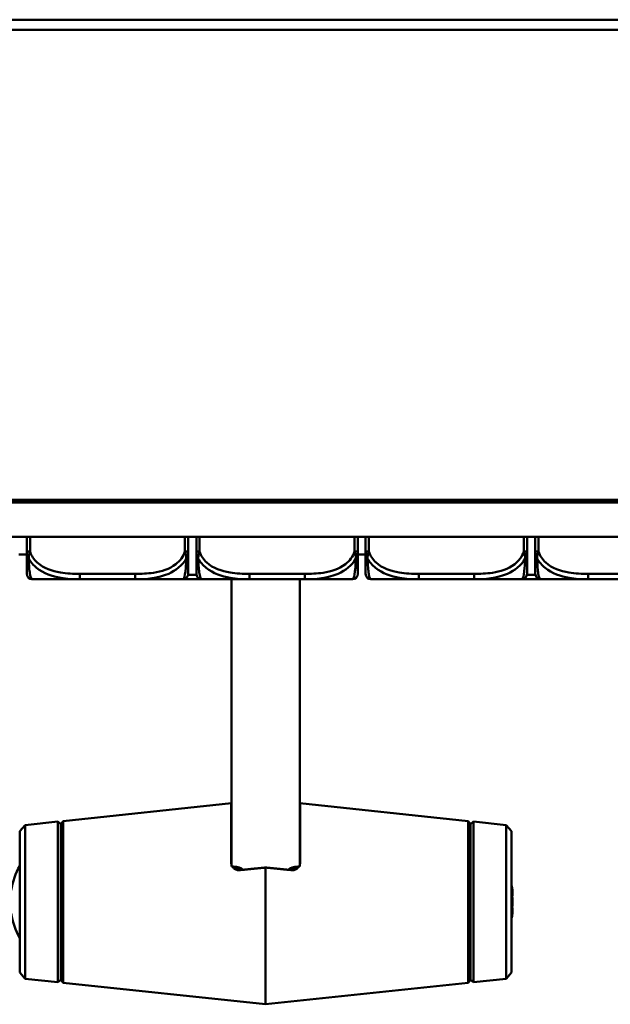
# Model space of a CAD drawing. Header units: inches. Extents: x 9.4 to 55.3, y 0.3 to 33.1.
# Tile 154 of 173: x 36 to 38.1, y 24.2 to 27.8. Entities that reach past the tile are written whole.
import ezdxf

# ---------------------------------------------------------------- set-up
doc = ezdxf.new("R2010")
doc.units = ezdxf.units.IN
doc.header["$MEASUREMENT"] = 0
doc.layers.add('Visible Edges(ANSI)', color=7, linetype='Continuous', lineweight=50)
doc.layers.add('Visible Tangent Edges(ANSI)', color=7, linetype='Continuous', lineweight=50)

msp = doc.modelspace()

# ---------------------------------------------------------------- linework, layer by layer
at = {"layer": 'Visible Edges(ANSI)'}
for p, q in [((13.6744, 26.0451), (41.7708, 26.0451)), ((41.4726, 26.0552), (13.9726, 26.0552)), ((41.4726, 26.0546), (13.9726, 26.0546)), ((41.7708, 25.9201), (13.6744, 25.9201)), ((35.9813, 25.9201), (35.9813, 25.8657)), ((36.5719, 25.8657), (36.5719, 25.9201)), ((36.6019, 25.9201), (36.6019, 25.8657)), ((37.1924, 25.8657), (37.1924, 25.9201)), ((37.2214, 25.9201), (37.2214, 25.8657)), ((37.812, 25.8657), (37.812, 25.9201)), ((37.842, 25.9201), (37.842, 25.8657)), ((35.9523, 25.8551), (35.9813, 25.8551)), ((37.1924, 25.8551), (37.2214, 25.8551)), ((36.001, 25.7646), (36.1755, 25.7646)), ((36.1755, 25.7646), (36.3778, 25.7646)), ((36.3778, 25.7646), (36.5522, 25.7646)), ((36.5522, 25.7646), (36.5838, 25.7646)), ((36.6216, 25.7646), (36.796, 25.7646)), ((36.7304, 24.7125), (36.7304, 25.7646)), ((36.796, 25.7646), (36.9983, 25.7646)), ((36.9804, 25.7646), (36.9804, 24.7125)), ((36.9983, 25.7646), (37.1728, 25.7646)), ((37.2411, 25.7646), (37.4156, 25.7646)), ((37.4156, 25.7646), (37.6179, 25.7646)), ((37.6179, 25.7646), (37.7923, 25.7646)), ((37.8617, 25.7646), (38.0361, 25.7646)), ((38.0361, 25.7646), (38.2384, 25.7646)), ((36.1142, 24.8794), (36.7304, 24.9451)), ((36.7294, 24.9398), (36.7294, 24.7292)), ((37.5965, 24.8794), (36.9804, 24.9451)), ((36.9814, 24.7292), (36.9814, 24.9398)), ((35.9752, 24.8646), (36.0944, 24.8773)), ((36.0944, 24.8773), (36.0944, 24.2896)), ((36.1054, 24.8684), (36.0944, 24.8773)), ((36.1054, 24.8684), (36.1142, 24.8794)), ((36.1142, 24.2875), (36.1142, 24.8794)), ((37.5965, 24.8794), (37.5965, 24.2875)), ((37.6054, 24.8684), (37.5965, 24.8794)), ((37.6054, 24.8684), (37.6163, 24.8773)), ((37.6163, 24.2896), (37.6163, 24.8773)), ((37.7355, 24.8646), (37.6163, 24.8773)), ((35.9554, 24.8424), (35.9752, 24.8646)), ((35.9554, 24.3244), (35.9554, 24.8424)), ((35.9752, 24.8646), (35.9752, 24.3023)), ((36.1054, 24.8684), (36.1054, 24.2984)), ((37.6054, 24.8684), (37.6054, 24.2984)), ((37.7355, 24.3023), (37.7355, 24.8646)), ((37.7554, 24.8424), (37.7355, 24.8646)), ((37.7554, 24.8424), (37.7554, 24.3244)), ((36.7304, 24.7125), (36.7379, 24.7125)), ((36.8554, 24.7092), (36.8554, 24.2084)), ((36.9728, 24.7125), (36.9804, 24.7125)), ((37.759, 24.6245), (37.7573, 24.6243)), ((37.7584, 24.5534), (37.7554, 24.5537)), ((37.759, 24.5424), (37.7583, 24.5425)), ((35.9554, 24.3244), (35.9752, 24.3023)), ((35.9752, 24.3023), (36.0944, 24.2896)), ((36.1054, 24.2984), (36.0944, 24.2896)), ((36.1054, 24.2984), (36.1142, 24.2875)), ((37.6054, 24.2984), (37.5965, 24.2875)), ((37.6054, 24.2984), (37.6163, 24.2896)), ((37.7355, 24.3023), (37.6163, 24.2896)), ((37.7554, 24.3244), (37.7355, 24.3023)), ((36.1142, 24.2875), (36.8554, 24.2084)), ((37.5965, 24.2875), (36.8554, 24.2084))]:
    msp.add_line(p, q, dxfattribs=at)
for centre, radius, start, end in [((36.001, 25.7843), 0.0197, 180, 270), ((36.5522, 25.7843), 0.0197, 270, 0), ((36.6216, 25.7843), 0.0197, 180, 270), ((37.1728, 25.7843), 0.0197, 270, 0), ((37.2411, 25.7843), 0.0197, 180, 270), ((37.7923, 25.7843), 0.0197, 270, 0), ((37.8617, 25.7843), 0.0197, 180, 270), ((36.1917, 24.5834), 0.2708, 150.762, 170.9829), ((37.4914, 24.5834), 0.2708, 9.1353, 12.957), ((36.1917, 24.5834), 0.2708, 189.0171, 209.238), ((37.4914, 24.5834), 0.2708, 347.043, 350.8647)]:
    msp.add_arc(centre, radius, start, end, dxfattribs=at)
for centre, major_axis, ratio, start_param, end_param in [((36.7379, 24.6888), (0.0424, 0), 0.557208, 0.543149, 1.570796), ((36.9728, 24.6888), (-0.0424, 0), 0.557208, 4.712389, 5.740142), ((37.4928, 24.5792), (0.2569, 0.0841), 0.959972, 6.171038, 6.20366), ((37.4928, 24.5914), (0.2663, -0.0469), 0.864699, 0.343574, 0.376196), ((37.7884, 24.6301), (-0.0686, 0.0038), 0.145069, 1.11308, 1.130096), ((37.4983, 24.5955), (0.233, -0.1322), 0.936063, 0.651848, 0.658613), ((37.4983, 24.5466), (0.2635, 0.0489), 0.305995, 0.106846, 0.170554), ((37.4983, 24.6181), (0.2629, -0.0519), 0.441366, 0.250388, 0.314097), ((37.7884, 24.6117), (-0.0686, -0.0115), 0.046265, 1.070261, 1.114206), ((37.4928, 24.5681), (0.2693, 0.0244), 0.266193, 6.034015, 6.066637), ((37.7884, 24.5707), (0.0686, 0.0109), 0.066941, 2.009016, 2.062571), ((37.7884, 24.5552), (-0.0686, 0.0115), 0.046265, 5.168979, 5.222534), ((37.4928, 24.5973), (0.269, -0.0271), 0.494671, 6.107996, 6.140618), ((37.4983, 24.5488), (0.2629, 0.0519), 0.441366, 5.97904, 6.032797), ((37.4983, 24.5714), (0.233, 0.1322), 0.936063, 5.567629, 5.631338), ((37.4983, 24.6008), (0.2494, -0.0981), 0.880365, 0.106175, 0.169883), ((37.7884, 24.5304), (0.0686, -0.0055), 0.13599, 2.030566, 2.038916)]:
    msp.add_ellipse(centre, major_axis=major_axis, ratio=ratio, start_param=start_param, end_param=end_param, dxfattribs=at)
for points, knots in [([(35.9813, 25.8657), (35.9813, 25.8474), (35.9813, 25.8316), (35.9813, 25.8199), (35.9813, 25.8019), (35.9813, 25.7929), (35.9813, 25.7885), (35.9813, 25.7851), (35.9813, 25.7843), (35.9813, 25.7843)], [-0.7968224, -0.7968224, -0.7968224, -0.7968224, -0.6514613, -0.6514613, -0.6514613, -0.427691, -0.427691, -0.427691, -0.2569517, -0.2569517, -0.2569517, -0.2569517]), ([(36.5719, 25.7843), (36.5719, 25.7843), (36.5719, 25.7852), (36.5719, 25.7891), (36.5719, 25.7942), (36.5719, 25.8047), (36.5719, 25.8257), (36.5719, 25.8365), (36.5719, 25.8502), (36.5719, 25.8657)], [0.2569537, 0.2569537, 0.2569537, 0.2569537, 0.4371919, 0.4371919, 0.4371919, 0.6739428, 0.6739428, 0.6739428, 0.7963818, 0.7963818, 0.7963818, 0.7963818]), ([(36.6019, 25.8657), (36.6019, 25.8474), (36.6019, 25.8316), (36.6019, 25.8199), (36.6019, 25.8019), (36.6019, 25.7929), (36.6019, 25.7885), (36.6019, 25.7851), (36.6019, 25.7843), (36.6019, 25.7843)], [-0.7968224, -0.7968224, -0.7968224, -0.7968224, -0.6514613, -0.6514613, -0.6514613, -0.427691, -0.427691, -0.427691, -0.2569517, -0.2569517, -0.2569517, -0.2569517]), ([(37.1924, 25.7843), (37.1924, 25.7843), (37.1924, 25.7852), (37.1924, 25.7891), (37.1924, 25.7942), (37.1924, 25.8047), (37.1924, 25.8257), (37.1924, 25.8365), (37.1924, 25.8502), (37.1924, 25.8657)], [0.2569537, 0.2569537, 0.2569537, 0.2569537, 0.4371919, 0.4371919, 0.4371919, 0.6739428, 0.6739428, 0.6739428, 0.7963818, 0.7963818, 0.7963818, 0.7963818]), ([(37.2214, 25.8657), (37.2214, 25.8474), (37.2214, 25.8316), (37.2214, 25.8199), (37.2214, 25.8019), (37.2214, 25.7929), (37.2214, 25.7885), (37.2214, 25.7851), (37.2214, 25.7843), (37.2214, 25.7843)], [-0.7968224, -0.7968224, -0.7968224, -0.7968224, -0.6514613, -0.6514613, -0.6514613, -0.427691, -0.427691, -0.427691, -0.2569517, -0.2569517, -0.2569517, -0.2569517]), ([(37.812, 25.7843), (37.812, 25.7843), (37.812, 25.7852), (37.812, 25.7891), (37.812, 25.7942), (37.812, 25.8047), (37.812, 25.8257), (37.812, 25.8365), (37.812, 25.8502), (37.812, 25.8657)], [0.2569537, 0.2569537, 0.2569537, 0.2569537, 0.4371919, 0.4371919, 0.4371919, 0.6739428, 0.6739428, 0.6739428, 0.7963818, 0.7963818, 0.7963818, 0.7963818]), ([(37.842, 25.8657), (37.842, 25.8474), (37.842, 25.8316), (37.842, 25.8199), (37.842, 25.8019), (37.842, 25.7929), (37.842, 25.7885), (37.842, 25.7851), (37.842, 25.7843), (37.842, 25.7843)], [-0.7968224, -0.7968224, -0.7968224, -0.7968224, -0.6514613, -0.6514613, -0.6514613, -0.427691, -0.427691, -0.427691, -0.2569517, -0.2569517, -0.2569517, -0.2569517]), ([(36.5838, 25.7646), (36.5842, 25.7646), (36.5847, 25.7646), (36.5964, 25.7646), (36.6078, 25.7646), (36.6192, 25.7647)], [-0.41611398, -0.41611398, -0.41611398, -0.41611398, -0.41276905, -0.41276905, -0.32584416, -0.32584416, -0.32584416, -0.32584416]), ([(37.7957, 25.7649), (37.797, 25.7649), (37.7983, 25.7649), (37.802, 25.7649), (37.8045, 25.7649), (37.8086, 25.7649), (37.8102, 25.7649), (37.8133, 25.7649), (37.8149, 25.7649), (37.8184, 25.7649), (37.8205, 25.7649), (37.8267, 25.7649), (37.8308, 25.7649), (37.8405, 25.7648), (37.8461, 25.7648), (37.8542, 25.7648), (37.8567, 25.7647), (37.8592, 25.7647)], [-0.2486456, -0.2486456, -0.2486456, -0.2486456, -0.2388934, -0.2388934, -0.2201881, -0.2201881, -0.2080204, -0.2080204, -0.196499, -0.196499, -0.1809939, -0.1809939, -0.149741, -0.149741, -0.1073162, -0.1073162, -0.0882529, -0.0882529, -0.0882529, -0.0882529]), ([(36.7341, 24.7125), (36.7351, 24.7108), (36.7363, 24.7092), (36.74, 24.7053), (36.7431, 24.703), (36.7501, 24.7), (36.7539, 24.6993), (36.7576, 24.6994), (36.7582, 24.6995), (36.7588, 24.6995), (36.7594, 24.6996)], [-0.07171911, -0.07171911, -0.07171911, -0.07171911, -0.05624355, -0.05624355, -0.02812177, -0.02812177, 0, 0, 0, 0.00447312, 0.00447312, 0.00447312, 0.00447312]), ([(36.9514, 24.6996), (36.952, 24.6995), (36.9525, 24.6995), (36.9568, 24.6993), (36.9607, 24.7), (36.9676, 24.703), (36.9707, 24.7053), (36.9744, 24.7092), (36.9756, 24.7108), (36.9767, 24.7125)], [0.24353071, 0.24353071, 0.24353071, 0.24353071, 0.24800386, 0.24800386, 0.27612563, 0.27612563, 0.3042474, 0.3042474, 0.31973011, 0.31973011, 0.31973011, 0.31973011]), ([(37.759, 24.6245), (37.7591, 24.6245), (37.759, 24.6249), (37.7588, 24.6263), (37.7587, 24.6274), (37.7582, 24.6301), (37.7579, 24.6317), (37.7574, 24.634), (37.7573, 24.6346), (37.7572, 24.6352)], [0.04277087, 0.04277087, 0.04277087, 0.04277087, 0.05671223, 0.05671223, 0.07082652, 0.07082652, 0.08494082, 0.08494082, 0.08976125, 0.08976125, 0.08976125, 0.08976125]), ([(37.7572, 24.6248), (37.7575, 24.6231), (37.7579, 24.6212), (37.7585, 24.6173), (37.7587, 24.6153), (37.759, 24.6117), (37.7591, 24.61), (37.759, 24.6069), (37.759, 24.6056), (37.7588, 24.6043), (37.7587, 24.604), (37.7586, 24.6038)], [0, 0, 0, 0, 0.01429788, 0.01429788, 0.02859576, 0.02859576, 0.04258156, 0.04258156, 0.05656736, 0.05656736, 0.06157061, 0.06157061, 0.06157061, 0.06157061]), ([(37.7588, 24.6139), (37.7588, 24.614), (37.7588, 24.614), (37.759, 24.6146), (37.7591, 24.6154), (37.759, 24.6178), (37.759, 24.6193), (37.7588, 24.6215), (37.7587, 24.6221), (37.7586, 24.6227)], [0.02746452, 0.02746452, 0.02746452, 0.02746452, 0.02859576, 0.02859576, 0.04258156, 0.04258156, 0.05656736, 0.05656736, 0.06157061, 0.06157061, 0.06157061, 0.06157061]), ([(37.7586, 24.5966), (37.7586, 24.5966), (37.7586, 24.5965), (37.7588, 24.5948), (37.759, 24.5928), (37.7591, 24.5889), (37.759, 24.5869), (37.7588, 24.5835), (37.7587, 24.5818), (37.7582, 24.579), (37.7579, 24.5779), (37.7574, 24.5769), (37.7573, 24.5767), (37.7572, 24.5765)], [0.02817592, 0.02817592, 0.02817592, 0.02817592, 0.02861542, 0.02861542, 0.04266381, 0.04266381, 0.0567122, 0.0567122, 0.07082649, 0.07082649, 0.08494078, 0.08494078, 0.08976122, 0.08976122, 0.08976122, 0.08976122]), ([(37.7572, 24.5516), (37.7575, 24.5524), (37.7579, 24.5531), (37.7585, 24.5535), (37.7587, 24.5534), (37.759, 24.5523), (37.7591, 24.5515), (37.759, 24.5491), (37.759, 24.5476), (37.7588, 24.5454), (37.7587, 24.5448), (37.7586, 24.5442)], [0, 0, 0, 0, 0.01429788, 0.01429788, 0.02859576, 0.02859576, 0.04258156, 0.04258156, 0.05656736, 0.05656736, 0.06157061, 0.06157061, 0.06157061, 0.06157061]), ([(37.7586, 24.5703), (37.7586, 24.5703), (37.7586, 24.5704), (37.7588, 24.5721), (37.759, 24.5741), (37.7591, 24.578), (37.759, 24.58), (37.7589, 24.5823), (37.7589, 24.5829), (37.7588, 24.5834)], [0.02817592, 0.02817592, 0.02817592, 0.02817592, 0.02861542, 0.02861542, 0.04266381, 0.04266381, 0.0567122, 0.0567122, 0.06168543, 0.06168543, 0.06168543, 0.06168543]), ([(37.7588, 24.553), (37.7588, 24.5531), (37.7588, 24.5532), (37.759, 24.5552), (37.7591, 24.5569), (37.759, 24.56), (37.759, 24.5613), (37.7588, 24.5626), (37.7587, 24.5629), (37.7586, 24.5631)], [0.02746452, 0.02746452, 0.02746452, 0.02746452, 0.02859576, 0.02859576, 0.04258156, 0.04258156, 0.05656736, 0.05656736, 0.06157061, 0.06157061, 0.06157061, 0.06157061]), ([(37.7586, 24.5413), (37.7586, 24.5413), (37.7586, 24.5413), (37.7588, 24.542), (37.759, 24.5424), (37.7591, 24.5424), (37.759, 24.542), (37.7589, 24.5411), (37.7589, 24.5408), (37.7588, 24.5404)], [0.02817701, 0.02817701, 0.02817701, 0.02817701, 0.02875644, 0.02875644, 0.04273434, 0.04273434, 0.05671223, 0.05671223, 0.06168644, 0.06168644, 0.06168644, 0.06168644])]:
    msp.add_open_spline(points, degree=3, knots=knots, dxfattribs=at)
for points in [[(36.7304, 24.9412), (36.7297, 24.9407), (36.7294, 24.9402), (36.7294, 24.9398)], [(36.9814, 24.9398), (36.9814, 24.9402), (36.981, 24.9407), (36.9804, 24.9412)], [(36.7294, 24.7292), (36.7294, 24.7266), (36.7297, 24.7239), (36.7304, 24.7212)], [(36.9804, 24.7212), (36.981, 24.7239), (36.9814, 24.7266), (36.9814, 24.7292)]]:
    msp.add_open_spline(points, degree=3, dxfattribs=at)
for points, weights in [([(36.8554, 24.7092), (36.8064, 24.7043), (36.7594, 24.6996)], [1, 1.00017958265, 1.00008723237]), ([(36.9514, 24.6996), (36.9043, 24.7043), (36.8554, 24.7092)], [1.00008725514, 1.00017966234, 1])]:
    msp.add_rational_spline(points, weights, degree=2, dxfattribs=at)
at = {"layer": 'Visible Tangent Edges(ANSI)'}
for p, q in [((13.9726, 27.8133), (41.4726, 27.8133)), ((13.9726, 27.7757), (41.4726, 27.7757)), ((35.9931, 25.8657), (35.9931, 25.9201)), ((36.5601, 25.9201), (36.5601, 25.8657)), ((36.6137, 25.8657), (36.6137, 25.9201)), ((37.1806, 25.9201), (37.1806, 25.8657)), ((37.2332, 25.8657), (37.2332, 25.9201)), ((37.8002, 25.9201), (37.8002, 25.8657)), ((37.8538, 25.8657), (37.8538, 25.9201)), ((35.9813, 25.8657), (35.9931, 25.8657)), ((36.5601, 25.8657), (36.5719, 25.8657)), ((36.6019, 25.8657), (36.6137, 25.8657)), ((37.1806, 25.8657), (37.1924, 25.8657)), ((37.2214, 25.8657), (37.2332, 25.8657)), ((37.8002, 25.8657), (37.812, 25.8657)), ((37.842, 25.8657), (37.8538, 25.8657)), ((36.1755, 25.7843), (36.1755, 25.7646)), ((36.3778, 25.7843), (36.1755, 25.7843)), ((36.3778, 25.7843), (36.3778, 25.7646)), ((36.6023, 25.7803), (36.5715, 25.7803)), ((36.796, 25.7843), (36.796, 25.7646)), ((36.9983, 25.7843), (36.796, 25.7843)), ((36.9983, 25.7843), (36.9983, 25.7646)), ((37.4156, 25.7843), (37.4156, 25.7646)), ((37.6179, 25.7843), (37.4156, 25.7843)), ((37.6179, 25.7843), (37.6179, 25.7646)), ((37.8424, 25.7803), (37.8116, 25.7803)), ((38.0361, 25.7843), (38.0361, 25.7646)), ((38.2384, 25.7843), (38.0361, 25.7843)), ((36.7422, 24.7124), (36.7624, 24.6999)), ((36.9483, 24.6999), (36.9686, 24.7124)), ((37.7572, 24.6352), (37.7554, 24.6351)), ((37.7572, 24.5516), (37.7554, 24.5517))]:
    msp.add_line(p, q, dxfattribs=at)
for points, knots in [([(35.9813, 25.8657), (35.9813, 25.8643), (35.9814, 25.8628), (35.9817, 25.86), (35.9818, 25.8587), (35.9822, 25.8565), (35.9824, 25.8557), (35.9827, 25.8543), (35.9828, 25.8538), (35.9832, 25.8522), (35.9836, 25.8511), (35.9845, 25.8483), (35.9851, 25.8466), (35.9866, 25.8434), (35.9873, 25.842), (35.9882, 25.8405)], [-0.0532704, -0.0532704, -0.0532704, -0.0532704, -0.04377373, -0.04377373, -0.03521335, -0.03521335, -0.02986312, -0.02986312, -0.02651922, -0.02651922, -0.01983142, -0.01983142, -0.00913095, -0.00913095, 0.00023197, 0.00023197, 0.00023197, 0.00023197]), ([(35.9882, 25.8405), (35.9882, 25.842), (35.9882, 25.8434), (35.9885, 25.8466), (35.9887, 25.8483), (35.9891, 25.8511), (35.9893, 25.8522), (35.9896, 25.8538), (35.9897, 25.8543), (35.99, 25.8557), (35.9903, 25.8565), (35.9908, 25.8587), (35.9912, 25.86), (35.9921, 25.8628), (35.9926, 25.8643), (35.9931, 25.8657)], [-0.00023197, -0.00023197, -0.00023197, -0.00023197, 0.00913095, 0.00913095, 0.01983142, 0.01983142, 0.02651922, 0.02651922, 0.02986312, 0.02986312, 0.03521335, 0.03521335, 0.04377373, 0.04377373, 0.0532704, 0.0532704, 0.0532704, 0.0532704]), ([(36.1755, 25.7843), (36.1518, 25.7843), (36.1278, 25.7852), (36.1045, 25.7891), (36.0738, 25.7942), (36.0429, 25.8047), (36.0196, 25.8257), (36.0076, 25.8365), (35.998, 25.8502), (35.9931, 25.8657)], [0.2569537, 0.2569537, 0.2569537, 0.2569537, 0.4371919, 0.4371919, 0.4371919, 0.6739428, 0.6739428, 0.6739428, 0.7963818, 0.7963818, 0.7963818, 0.7963818]), ([(36.5601, 25.8657), (36.5543, 25.8474), (36.5419, 25.8316), (36.5266, 25.8199), (36.5032, 25.8019), (36.4741, 25.7929), (36.445, 25.7885), (36.4228, 25.7851), (36.4002, 25.7843), (36.3778, 25.7843)], [-0.7968224, -0.7968224, -0.7968224, -0.7968224, -0.6514613, -0.6514613, -0.6514613, -0.427691, -0.427691, -0.427691, -0.2569517, -0.2569517, -0.2569517, -0.2569517]), ([(36.5601, 25.8657), (36.5606, 25.8643), (36.5611, 25.8628), (36.562, 25.86), (36.5624, 25.8587), (36.563, 25.8565), (36.5632, 25.8557), (36.5635, 25.8543), (36.5636, 25.8538), (36.5639, 25.8522), (36.5641, 25.8511), (36.5646, 25.8483), (36.5648, 25.8466), (36.565, 25.8434), (36.5651, 25.842), (36.565, 25.8405)], [-0.0532704, -0.0532704, -0.0532704, -0.0532704, -0.04377373, -0.04377373, -0.03521335, -0.03521335, -0.02986312, -0.02986312, -0.02651922, -0.02651922, -0.01983142, -0.01983142, -0.00913095, -0.00913095, 0.00023197, 0.00023197, 0.00023197, 0.00023197]), ([(36.565, 25.8405), (36.5659, 25.842), (36.5666, 25.8434), (36.5681, 25.8466), (36.5687, 25.8483), (36.5697, 25.8511), (36.57, 25.8522), (36.5704, 25.8538), (36.5705, 25.8543), (36.5708, 25.8557), (36.571, 25.8565), (36.5714, 25.8587), (36.5716, 25.86), (36.5718, 25.8628), (36.5719, 25.8643), (36.5719, 25.8657)], [-0.00023197, -0.00023197, -0.00023197, -0.00023197, 0.00913095, 0.00913095, 0.01983142, 0.01983142, 0.02651922, 0.02651922, 0.02986312, 0.02986312, 0.03521335, 0.03521335, 0.04377373, 0.04377373, 0.0532704, 0.0532704, 0.0532704, 0.0532704]), ([(36.6019, 25.8657), (36.6019, 25.8643), (36.602, 25.8628), (36.6022, 25.86), (36.6024, 25.8587), (36.6028, 25.8565), (36.6029, 25.8557), (36.6033, 25.8543), (36.6034, 25.8538), (36.6038, 25.8522), (36.6041, 25.8511), (36.605, 25.8483), (36.6057, 25.8466), (36.6071, 25.8434), (36.6079, 25.842), (36.6087, 25.8405)], [-0.0532704, -0.0532704, -0.0532704, -0.0532704, -0.04377373, -0.04377373, -0.03521335, -0.03521335, -0.02986312, -0.02986312, -0.02651922, -0.02651922, -0.01983142, -0.01983142, -0.00913095, -0.00913095, 0.00023197, 0.00023197, 0.00023197, 0.00023197]), ([(36.6087, 25.8405), (36.6087, 25.842), (36.6088, 25.8434), (36.609, 25.8466), (36.6092, 25.8483), (36.6096, 25.8511), (36.6098, 25.8522), (36.6102, 25.8538), (36.6103, 25.8543), (36.6106, 25.8557), (36.6108, 25.8565), (36.6114, 25.8587), (36.6118, 25.86), (36.6127, 25.8628), (36.6132, 25.8643), (36.6137, 25.8657)], [-0.00023197, -0.00023197, -0.00023197, -0.00023197, 0.00913095, 0.00913095, 0.01983142, 0.01983142, 0.02651922, 0.02651922, 0.02986312, 0.02986312, 0.03521335, 0.03521335, 0.04377373, 0.04377373, 0.0532704, 0.0532704, 0.0532704, 0.0532704]), ([(36.796, 25.7843), (36.7724, 25.7843), (36.7484, 25.7852), (36.725, 25.7891), (36.6943, 25.7942), (36.6634, 25.8047), (36.6402, 25.8257), (36.6282, 25.8365), (36.6186, 25.8502), (36.6137, 25.8657)], [0.2569537, 0.2569537, 0.2569537, 0.2569537, 0.4371919, 0.4371919, 0.4371919, 0.6739428, 0.6739428, 0.6739428, 0.7963818, 0.7963818, 0.7963818, 0.7963818]), ([(37.1806, 25.8657), (37.1749, 25.8474), (37.1624, 25.8316), (37.1472, 25.8199), (37.1238, 25.8019), (37.0946, 25.7929), (37.0656, 25.7885), (37.0434, 25.7851), (37.0207, 25.7843), (36.9983, 25.7843)], [-0.7968224, -0.7968224, -0.7968224, -0.7968224, -0.6514613, -0.6514613, -0.6514613, -0.427691, -0.427691, -0.427691, -0.2569517, -0.2569517, -0.2569517, -0.2569517]), ([(37.1806, 25.8657), (37.1812, 25.8643), (37.1817, 25.8628), (37.1825, 25.86), (37.1829, 25.8587), (37.1835, 25.8565), (37.1837, 25.8557), (37.184, 25.8543), (37.1842, 25.8538), (37.1845, 25.8522), (37.1847, 25.8511), (37.1851, 25.8483), (37.1853, 25.8466), (37.1856, 25.8434), (37.1856, 25.842), (37.1856, 25.8405)], [-0.0532704, -0.0532704, -0.0532704, -0.0532704, -0.04377373, -0.04377373, -0.03521335, -0.03521335, -0.02986312, -0.02986312, -0.02651922, -0.02651922, -0.01983142, -0.01983142, -0.00913095, -0.00913095, 0.00023197, 0.00023197, 0.00023197, 0.00023197]), ([(37.1856, 25.8405), (37.1864, 25.842), (37.1872, 25.8434), (37.1886, 25.8466), (37.1893, 25.8483), (37.1902, 25.8511), (37.1905, 25.8522), (37.1909, 25.8538), (37.1911, 25.8543), (37.1914, 25.8557), (37.1916, 25.8565), (37.1919, 25.8587), (37.1921, 25.86), (37.1924, 25.8628), (37.1924, 25.8643), (37.1924, 25.8657)], [-0.00023197, -0.00023197, -0.00023197, -0.00023197, 0.00913095, 0.00913095, 0.01983142, 0.01983142, 0.02651922, 0.02651922, 0.02986312, 0.02986312, 0.03521335, 0.03521335, 0.04377373, 0.04377373, 0.0532704, 0.0532704, 0.0532704, 0.0532704]), ([(37.2214, 25.8657), (37.2214, 25.8643), (37.2215, 25.8628), (37.2218, 25.86), (37.2219, 25.8587), (37.2223, 25.8565), (37.2225, 25.8557), (37.2228, 25.8543), (37.2229, 25.8538), (37.2233, 25.8522), (37.2237, 25.8511), (37.2246, 25.8483), (37.2252, 25.8466), (37.2267, 25.8434), (37.2274, 25.842), (37.2283, 25.8405)], [-0.0532704, -0.0532704, -0.0532704, -0.0532704, -0.04377373, -0.04377373, -0.03521335, -0.03521335, -0.02986312, -0.02986312, -0.02651922, -0.02651922, -0.01983142, -0.01983142, -0.00913095, -0.00913095, 0.00023197, 0.00023197, 0.00023197, 0.00023197]), ([(37.2283, 25.8405), (37.2283, 25.842), (37.2283, 25.8434), (37.2286, 25.8466), (37.2288, 25.8483), (37.2292, 25.8511), (37.2294, 25.8522), (37.2297, 25.8538), (37.2298, 25.8543), (37.2301, 25.8557), (37.2304, 25.8565), (37.2309, 25.8587), (37.2313, 25.86), (37.2322, 25.8628), (37.2327, 25.8643), (37.2332, 25.8657)], [-0.00023197, -0.00023197, -0.00023197, -0.00023197, 0.00913095, 0.00913095, 0.01983142, 0.01983142, 0.02651922, 0.02651922, 0.02986312, 0.02986312, 0.03521335, 0.03521335, 0.04377373, 0.04377373, 0.0532704, 0.0532704, 0.0532704, 0.0532704]), ([(37.4156, 25.7843), (37.3919, 25.7843), (37.3679, 25.7852), (37.3446, 25.7891), (37.3139, 25.7942), (37.283, 25.8047), (37.2597, 25.8257), (37.2477, 25.8365), (37.2381, 25.8502), (37.2332, 25.8657)], [0.2569537, 0.2569537, 0.2569537, 0.2569537, 0.4371919, 0.4371919, 0.4371919, 0.6739428, 0.6739428, 0.6739428, 0.7963818, 0.7963818, 0.7963818, 0.7963818]), ([(37.8002, 25.8657), (37.7944, 25.8474), (37.782, 25.8316), (37.7667, 25.8199), (37.7433, 25.8019), (37.7142, 25.7929), (37.6851, 25.7885), (37.6629, 25.7851), (37.6403, 25.7843), (37.6179, 25.7843)], [-0.7968224, -0.7968224, -0.7968224, -0.7968224, -0.6514613, -0.6514613, -0.6514613, -0.427691, -0.427691, -0.427691, -0.2569517, -0.2569517, -0.2569517, -0.2569517]), ([(37.8002, 25.8657), (37.8007, 25.8643), (37.8012, 25.8628), (37.8021, 25.86), (37.8025, 25.8587), (37.8031, 25.8565), (37.8033, 25.8557), (37.8036, 25.8543), (37.8037, 25.8538), (37.804, 25.8522), (37.8042, 25.8511), (37.8047, 25.8483), (37.8049, 25.8466), (37.8051, 25.8434), (37.8052, 25.842), (37.8051, 25.8405)], [-0.0532704, -0.0532704, -0.0532704, -0.0532704, -0.04377373, -0.04377373, -0.03521335, -0.03521335, -0.02986312, -0.02986312, -0.02651922, -0.02651922, -0.01983142, -0.01983142, -0.00913095, -0.00913095, 0.00023197, 0.00023197, 0.00023197, 0.00023197]), ([(37.8051, 25.8405), (37.806, 25.842), (37.8067, 25.8434), (37.8082, 25.8466), (37.8088, 25.8483), (37.8098, 25.8511), (37.8101, 25.8522), (37.8105, 25.8538), (37.8106, 25.8543), (37.8109, 25.8557), (37.8111, 25.8565), (37.8115, 25.8587), (37.8117, 25.86), (37.8119, 25.8628), (37.812, 25.8643), (37.812, 25.8657)], [-0.00023197, -0.00023197, -0.00023197, -0.00023197, 0.00913095, 0.00913095, 0.01983142, 0.01983142, 0.02651922, 0.02651922, 0.02986312, 0.02986312, 0.03521335, 0.03521335, 0.04377373, 0.04377373, 0.0532704, 0.0532704, 0.0532704, 0.0532704]), ([(37.842, 25.8657), (37.842, 25.8643), (37.8421, 25.8628), (37.8423, 25.86), (37.8425, 25.8587), (37.8429, 25.8565), (37.843, 25.8557), (37.8434, 25.8543), (37.8435, 25.8538), (37.8439, 25.8522), (37.8442, 25.8511), (37.8451, 25.8483), (37.8458, 25.8466), (37.8472, 25.8434), (37.848, 25.842), (37.8488, 25.8405)], [-0.0532704, -0.0532704, -0.0532704, -0.0532704, -0.04377373, -0.04377373, -0.03521335, -0.03521335, -0.02986312, -0.02986312, -0.02651922, -0.02651922, -0.01983142, -0.01983142, -0.00913095, -0.00913095, 0.00023197, 0.00023197, 0.00023197, 0.00023197]), ([(37.8488, 25.8405), (37.8488, 25.842), (37.8489, 25.8434), (37.8491, 25.8466), (37.8493, 25.8483), (37.8497, 25.8511), (37.8499, 25.8522), (37.8503, 25.8538), (37.8504, 25.8543), (37.8507, 25.8557), (37.8509, 25.8565), (37.8515, 25.8587), (37.8519, 25.86), (37.8528, 25.8628), (37.8533, 25.8643), (37.8538, 25.8657)], [-0.00023197, -0.00023197, -0.00023197, -0.00023197, 0.00913095, 0.00913095, 0.01983142, 0.01983142, 0.02651922, 0.02651922, 0.02986312, 0.02986312, 0.03521335, 0.03521335, 0.04377373, 0.04377373, 0.0532704, 0.0532704, 0.0532704, 0.0532704]), ([(38.0361, 25.7843), (38.0125, 25.7843), (37.9885, 25.7852), (37.9651, 25.7891), (37.9344, 25.7942), (37.9035, 25.8047), (37.8803, 25.8257), (37.8683, 25.8365), (37.8587, 25.8502), (37.8538, 25.8657)], [0.2569537, 0.2569537, 0.2569537, 0.2569537, 0.4371919, 0.4371919, 0.4371919, 0.6739428, 0.6739428, 0.6739428, 0.7963818, 0.7963818, 0.7963818, 0.7963818]), ([(35.9882, 25.8405), (35.9958, 25.8276), (36.0059, 25.8157), (36.0429, 25.7855), (36.0746, 25.7749), (36.1289, 25.7656), (36.1521, 25.7642), (36.1755, 25.7646)], [-0.7478145, -0.7478145, -0.7478145, -0.7478145, -0.6493253, -0.6493253, -0.427691, -0.427691, -0.2569537, -0.2569537, -0.2569537, -0.2569537]), ([(36.001, 25.7646), (35.9986, 25.7644), (35.9953, 25.7673), (35.9907, 25.7964), (35.9891, 25.8148), (35.9882, 25.8405)], [0.2569517, 0.2569517, 0.2569517, 0.2569517, 0.5559983, 0.5559983, 0.7482818, 0.7482818, 0.7482818, 0.7482818]), ([(36.3778, 25.7646), (36.4182, 25.7644), (36.4606, 25.7673), (36.5263, 25.7964), (36.5507, 25.8148), (36.565, 25.8405)], [0.2569517, 0.2569517, 0.2569517, 0.2569517, 0.5559983, 0.5559983, 0.7482818, 0.7482818, 0.7482818, 0.7482818]), ([(36.565, 25.8405), (36.5645, 25.8276), (36.5639, 25.8157), (36.5614, 25.7855), (36.5591, 25.7749), (36.5552, 25.7656), (36.5536, 25.7642), (36.5522, 25.7646)], [-0.7478145, -0.7478145, -0.7478145, -0.7478145, -0.6493253, -0.6493253, -0.427691, -0.427691, -0.2569537, -0.2569537, -0.2569537, -0.2569537]), ([(36.6087, 25.8405), (36.6164, 25.8276), (36.6264, 25.8157), (36.6634, 25.7855), (36.6952, 25.7749), (36.7494, 25.7656), (36.7726, 25.7642), (36.796, 25.7646)], [-0.7478145, -0.7478145, -0.7478145, -0.7478145, -0.6493253, -0.6493253, -0.427691, -0.427691, -0.2569537, -0.2569537, -0.2569537, -0.2569537]), ([(36.6216, 25.7646), (36.6192, 25.7644), (36.6159, 25.7673), (36.6113, 25.7964), (36.6097, 25.8148), (36.6087, 25.8405)], [0.2569517, 0.2569517, 0.2569517, 0.2569517, 0.5559983, 0.5559983, 0.7482818, 0.7482818, 0.7482818, 0.7482818]), ([(36.9983, 25.7646), (37.0388, 25.7644), (37.0812, 25.7673), (37.1468, 25.7964), (37.1712, 25.8148), (37.1856, 25.8405)], [0.2569517, 0.2569517, 0.2569517, 0.2569517, 0.5559983, 0.5559983, 0.7482818, 0.7482818, 0.7482818, 0.7482818]), ([(37.1856, 25.8405), (37.1851, 25.8276), (37.1844, 25.8157), (37.182, 25.7855), (37.1797, 25.7749), (37.1758, 25.7656), (37.1742, 25.7642), (37.1728, 25.7646)], [-0.7478145, -0.7478145, -0.7478145, -0.7478145, -0.6493253, -0.6493253, -0.427691, -0.427691, -0.2569537, -0.2569537, -0.2569537, -0.2569537]), ([(37.2283, 25.8405), (37.2359, 25.8276), (37.246, 25.8157), (37.283, 25.7855), (37.3147, 25.7749), (37.369, 25.7656), (37.3922, 25.7642), (37.4156, 25.7646)], [-0.7478145, -0.7478145, -0.7478145, -0.7478145, -0.6493253, -0.6493253, -0.427691, -0.427691, -0.2569537, -0.2569537, -0.2569537, -0.2569537]), ([(37.2411, 25.7646), (37.2387, 25.7644), (37.2354, 25.7673), (37.2308, 25.7964), (37.2292, 25.8148), (37.2283, 25.8405)], [0.2569517, 0.2569517, 0.2569517, 0.2569517, 0.5559983, 0.5559983, 0.7482818, 0.7482818, 0.7482818, 0.7482818]), ([(37.6179, 25.7646), (37.6583, 25.7644), (37.7007, 25.7673), (37.7664, 25.7964), (37.7908, 25.8148), (37.8051, 25.8405)], [0.2569517, 0.2569517, 0.2569517, 0.2569517, 0.5559983, 0.5559983, 0.7482818, 0.7482818, 0.7482818, 0.7482818]), ([(37.8051, 25.8405), (37.8046, 25.8276), (37.804, 25.8157), (37.8015, 25.7855), (37.7992, 25.7749), (37.7953, 25.7656), (37.7937, 25.7642), (37.7923, 25.7646)], [-0.7478145, -0.7478145, -0.7478145, -0.7478145, -0.6493253, -0.6493253, -0.427691, -0.427691, -0.2569537, -0.2569537, -0.2569537, -0.2569537]), ([(37.8488, 25.8405), (37.8565, 25.8276), (37.8665, 25.8157), (37.9035, 25.7855), (37.9353, 25.7749), (37.9895, 25.7656), (38.0127, 25.7642), (38.0361, 25.7646)], [-0.7478145, -0.7478145, -0.7478145, -0.7478145, -0.6493253, -0.6493253, -0.427691, -0.427691, -0.2569537, -0.2569537, -0.2569537, -0.2569537]), ([(37.8617, 25.7646), (37.8593, 25.7644), (37.856, 25.7673), (37.8514, 25.7964), (37.8498, 25.8148), (37.8488, 25.8405)], [0.2569517, 0.2569517, 0.2569517, 0.2569517, 0.5559983, 0.5559983, 0.7482818, 0.7482818, 0.7482818, 0.7482818])]:
    msp.add_open_spline(points, degree=3, knots=knots, dxfattribs=at)

doc.saveas('drawing.dxf')
